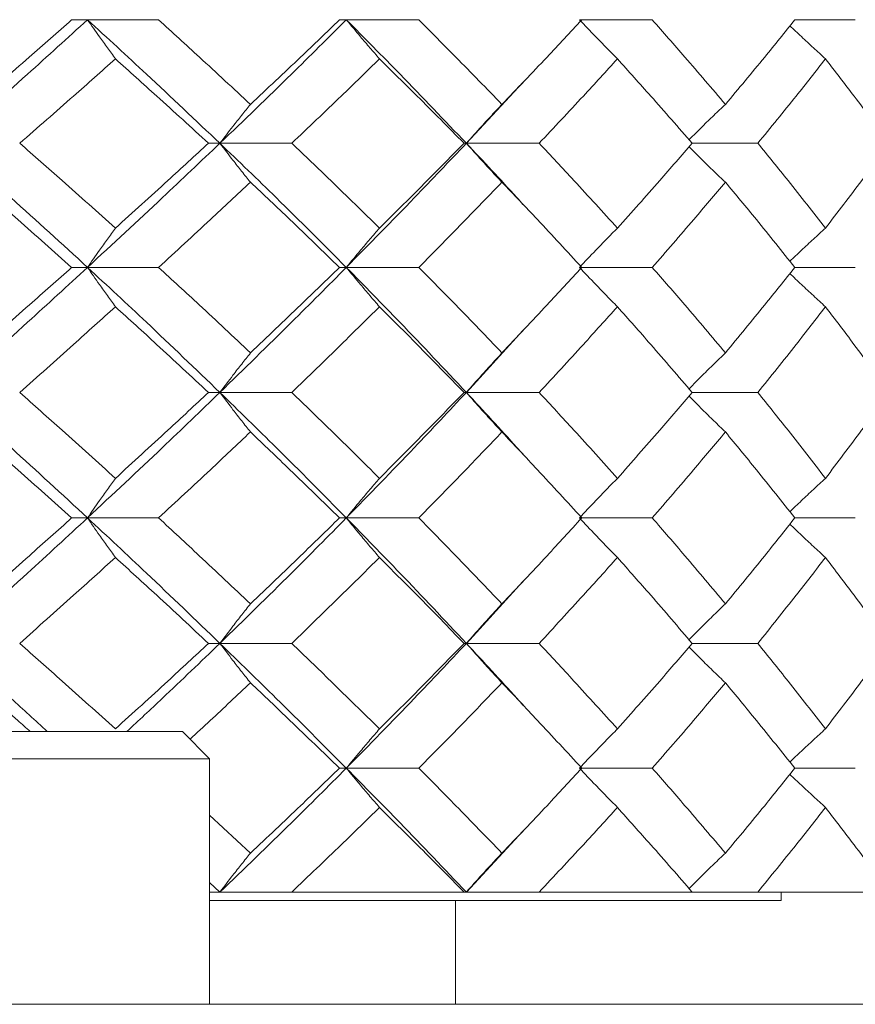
# Model space of a CAD drawing. Header units: inches. Extents: x 1.4 to 30, y 0.7 to 21.5.
# Tile 58 of 93: x 13.195 to 13.436, y 17.285 to 17.569. Entities that reach past the tile are written whole.
import ezdxf

# ---------------------------------------------------------------- set-up
doc = ezdxf.new("R2010")
doc.units = ezdxf.units.IN
doc.header["$MEASUREMENT"] = 0

msp = doc.modelspace()

# ---------------------------------------------------------------- linework, layer by layer
at = {"color": 7, "linetype": 'Continuous', "lineweight": 15}
for p, q in [((13.21463, 17.56868), (13.21005, 17.56868)), ((13.21463, 17.56868), (13.23513, 17.56868)), ((13.28931, 17.56868), (13.28733, 17.56868)), ((13.28931, 17.56868), (13.31022, 17.56868)), ((13.35659, 17.56868), (13.37759, 17.56868)), ((13.41871, 17.56868), (13.43617, 17.56868)), ((13.32394, 17.53301), (13.34028, 17.55058)), ((13.25282, 17.53301), (13.24954, 17.53301)), ((13.25282, 17.53301), (13.27357, 17.53301)), ((13.32394, 17.53301), (13.32328, 17.53301)), ((13.32394, 17.53301), (13.34494, 17.53301)), ((13.3891, 17.53301), (13.40804, 17.53301)), ((13.21463, 17.49719), (13.21005, 17.49719)), ((13.21463, 17.49719), (13.23513, 17.49719)), ((13.28931, 17.49719), (13.28733, 17.49719)), ((13.28931, 17.49719), (13.31022, 17.49719)), ((13.35659, 17.49719), (13.37759, 17.49719)), ((13.41871, 17.49719), (13.43617, 17.49719)), ((13.32394, 17.4611), (13.34028, 17.47893)), ((13.25282, 17.4611), (13.24954, 17.4611)), ((13.25282, 17.4611), (13.27357, 17.4611)), ((13.32394, 17.4611), (13.32328, 17.4611)), ((13.32394, 17.4611), (13.34494, 17.4611)), ((13.3891, 17.4611), (13.40804, 17.4611)), ((13.21463, 17.42488), (13.21005, 17.42488)), ((13.21463, 17.42488), (13.23513, 17.42488)), ((13.28931, 17.42488), (13.28733, 17.42488)), ((13.28931, 17.42488), (13.31022, 17.42488)), ((13.35659, 17.42488), (13.37759, 17.42488)), ((13.41871, 17.42488), (13.43617, 17.42488)), ((13.32394, 17.38868), (13.34028, 17.40654)), ((13.25282, 17.38868), (13.24954, 17.38868)), ((13.25282, 17.38868), (13.27357, 17.38868)), ((13.32394, 17.38868), (13.32328, 17.38868)), ((13.32394, 17.38868), (13.34494, 17.38868)), ((13.3891, 17.38868), (13.40804, 17.38868)), ((13.10813, 17.36324), (13.24199, 17.36324)), ((13.24986, 17.35537), (13.24199, 17.36324)), ((13.10026, 17.35537), (13.24986, 17.35537)), ((13.24986, 17.2845), (13.24986, 17.35537)), ((13.28931, 17.35265), (13.28733, 17.35265)), ((13.28931, 17.35265), (13.31022, 17.35265)), ((13.35659, 17.35265), (13.37759, 17.35265)), ((13.41871, 17.35265), (13.43617, 17.35265)), ((13.26164, 17.32813), (13.24986, 17.33908)), ((13.32394, 17.31691), (13.34028, 17.3345)), ((13.25282, 17.31691), (13.24986, 17.3197)), ((13.24986, 17.31691), (13.25282, 17.31691)), ((13.25282, 17.31691), (13.27357, 17.31691)), ((13.27357, 17.31691), (13.32328, 17.31691)), ((13.32328, 17.31691), (13.32394, 17.31691)), ((13.32394, 17.31691), (13.34494, 17.31691)), ((13.34494, 17.31691), (13.3891, 17.31691)), ((13.3891, 17.31691), (13.40804, 17.31691)), ((13.40804, 17.31691), (13.44596, 17.31691)), ((13.4148, 17.3145), (13.4148, 17.31691)), ((13.24986, 17.3145), (13.4148, 17.3145)), ((13.3208, 17.3145), (13.3208, 17.2845)), ((12.98958, 17.2845), (13.1985, 17.2845)), ((13.1985, 17.2845), (13.20874, 17.2845)), ((13.20874, 17.2845), (13.7426, 17.2845))]:
    msp.add_line(p, q, dxfattribs=at)
for points, knots in [([(13.17489, 17.53301), (13.1824, 17.53965), (13.19584, 17.55151), (13.20888, 17.56342), (13.21463, 17.56868)], [0, 0, 0, 0, 0.559075, 1, 1, 1, 1]), ([(13.18212, 17.54423), (13.18737, 17.54878), (13.19678, 17.55691), (13.20599, 17.56508), (13.21005, 17.56868)], [0, 0, 0, 0, 0.559215, 1, 1, 1, 1]), ([(13.22267, 17.5574), (13.2219, 17.55846), (13.22036, 17.56056), (13.21767, 17.56431), (13.21577, 17.56704), (13.21463, 17.56868)], [0, 0, 0, 0, 0.285309, 0.570618, 1, 1, 1, 1]), ([(13.25282, 17.53301), (13.24581, 17.53965), (13.23326, 17.55151), (13.22033, 17.56342), (13.21463, 17.56868)], [0, 0, 0, 0, 0.559075, 1, 1, 1, 1]), ([(13.26164, 17.54423), (13.25675, 17.54878), (13.248, 17.55691), (13.23907, 17.56508), (13.23513, 17.56868)], [0, 0, 0, 0, 0.559215, 1, 1, 1, 1]), ([(13.25282, 17.53301), (13.25975, 17.53965), (13.27214, 17.55151), (13.28405, 17.56342), (13.28931, 17.56868)], [0, 0, 0, 0, 0.5590747, 1, 1, 1, 1]), ([(13.26164, 17.54423), (13.26649, 17.54878), (13.27516, 17.55691), (13.28361, 17.56508), (13.28733, 17.56868)], [0, 0, 0, 0, 0.559215, 1, 1, 1, 1]), ([(13.29887, 17.5574), (13.29795, 17.55846), (13.29611, 17.56056), (13.29292, 17.56431), (13.29066, 17.56704), (13.28931, 17.56868)], [0, 0, 0, 0, 0.285309, 0.570618, 1, 1, 1, 1]), ([(13.32394, 17.53301), (13.31761, 17.53965), (13.30628, 17.55151), (13.2945, 17.56342), (13.28931, 17.56868)], [0, 0, 0, 0, 0.559075, 1, 1, 1, 1]), ([(13.33421, 17.54423), (13.3298, 17.54878), (13.3219, 17.55691), (13.31379, 17.56508), (13.31022, 17.56868)], [0, 0, 0, 0, 0.5592153, 1, 1, 1, 1]), ([(13.33421, 17.54423), (13.33858, 17.54878), (13.34638, 17.55691), (13.35393, 17.56508), (13.35725, 17.56868)], [0, 0, 0, 0, 0.559215, 1, 1, 1, 1]), ([(13.36753, 17.5574), (13.36648, 17.55846), (13.36438, 17.56056), (13.36073, 17.56431), (13.35814, 17.56704), (13.35659, 17.56868)], [0, 0, 0, 0, 0.2853089, 0.5706178, 1, 1, 1, 1]), ([(13.39869, 17.54423), (13.39482, 17.54878), (13.38791, 17.55691), (13.38074, 17.56508), (13.37759, 17.56868)], [0, 0, 0, 0, 0.559215, 1, 1, 1, 1]), ([(13.39869, 17.54423), (13.4025, 17.54878), (13.40931, 17.55691), (13.41584, 17.56508), (13.41871, 17.56868)], [0, 0, 0, 0, 0.559215, 1, 1, 1, 1]), ([(13.42756, 17.5574), (13.4264, 17.55846), (13.42407, 17.56057), (13.42064, 17.56373), (13.41839, 17.56587), (13.41729, 17.56691)], [0, 0, 0, 0, 0.337529, 0.675058, 1, 1, 1, 1]), ([(13.19506, 17.53301), (13.20026, 17.53756), (13.20956, 17.54568), (13.21866, 17.55382), (13.22267, 17.5574)], [0, 0, 0, 0, 0.559555, 1, 1, 1, 1]), ([(13.24954, 17.53301), (13.24457, 17.53756), (13.23571, 17.54568), (13.22666, 17.55382), (13.22267, 17.5574)], [0, 0, 0, 0, 0.559555, 1, 1, 1, 1]), ([(13.27357, 17.53301), (13.27835, 17.53756), (13.28689, 17.54568), (13.29521, 17.55382), (13.29887, 17.5574)], [0, 0, 0, 0, 0.559555, 1, 1, 1, 1]), ([(13.32328, 17.53301), (13.31879, 17.53756), (13.31075, 17.54568), (13.3025, 17.55382), (13.29887, 17.5574)], [0, 0, 0, 0, 0.559555, 1, 1, 1, 1]), ([(13.34494, 17.53301), (13.34922, 17.53756), (13.35687, 17.54568), (13.36427, 17.55382), (13.36753, 17.5574)], [0, 0, 0, 0, 0.559555, 1, 1, 1, 1]), ([(13.3891, 17.53301), (13.38515, 17.53756), (13.37807, 17.54568), (13.37075, 17.55382), (13.36753, 17.5574)], [0, 0, 0, 0, 0.559555, 1, 1, 1, 1]), ([(13.40804, 17.53301), (13.41176, 17.53756), (13.4184, 17.54568), (13.42476, 17.55382), (13.42756, 17.5574)], [0, 0, 0, 0, 0.559555, 1, 1, 1, 1]), ([(13.44596, 17.53301), (13.44261, 17.53756), (13.43661, 17.54568), (13.43033, 17.55382), (13.42756, 17.5574)], [0, 0, 0, 0, 0.559555, 1, 1, 1, 1]), ([(13.26164, 17.54423), (13.26079, 17.54318), (13.2591, 17.54108), (13.25615, 17.53735), (13.25407, 17.53464), (13.25282, 17.53301)], [0, 0, 0, 0, 0.285861, 0.571724, 1, 1, 1, 1]), ([(13.33421, 17.54423), (13.33322, 17.54318), (13.33125, 17.54108), (13.32782, 17.53735), (13.3254, 17.53464), (13.32394, 17.53301)], [0, 0, 0, 0, 0.285861, 0.571724, 1, 1, 1, 1]), ([(13.39869, 17.54423), (13.39757, 17.54318), (13.39535, 17.54107), (13.39185, 17.53769), (13.38947, 17.53533), (13.38819, 17.53406)], [0, 0, 0, 0, 0.314918, 0.629837, 1, 1, 1, 1]), ([(13.21463, 17.49719), (13.20731, 17.5039), (13.19425, 17.51587), (13.1808, 17.52778), (13.17489, 17.53301)], [0, 0, 0, 0, 0.561021, 1, 1, 1, 1]), ([(13.22267, 17.50852), (13.21756, 17.5131), (13.20845, 17.52128), (13.19915, 17.52943), (13.19506, 17.53301)], [0, 0, 0, 0, 0.560736, 1, 1, 1, 1]), ([(13.21463, 17.49719), (13.22188, 17.5039), (13.23478, 17.51587), (13.24732, 17.52778), (13.25282, 17.53301)], [0, 0, 0, 0, 0.561021, 1, 1, 1, 1]), ([(13.22267, 17.50852), (13.22774, 17.5131), (13.23678, 17.52128), (13.24564, 17.52943), (13.24954, 17.53301)], [0, 0, 0, 0, 0.560736, 1, 1, 1, 1]), ([(13.26164, 17.52176), (13.26079, 17.52281), (13.2591, 17.52492), (13.25616, 17.52866), (13.25407, 17.53138), (13.25282, 17.53301)], [0, 0, 0, 0, 0.285509, 0.571018, 1, 1, 1, 1]), ([(13.28931, 17.49719), (13.28261, 17.5039), (13.27068, 17.51587), (13.25827, 17.52778), (13.25282, 17.53301)], [0, 0, 0, 0, 0.561021, 1, 1, 1, 1]), ([(13.29887, 17.50852), (13.2942, 17.5131), (13.28588, 17.52128), (13.27733, 17.52943), (13.27357, 17.53301)], [0, 0, 0, 0, 0.560736, 1, 1, 1, 1]), ([(13.28931, 17.49719), (13.2959, 17.5039), (13.30767, 17.51587), (13.31898, 17.52778), (13.32394, 17.53301)], [0, 0, 0, 0, 0.561021, 1, 1, 1, 1]), ([(13.29887, 17.50852), (13.30349, 17.5131), (13.31173, 17.52128), (13.31976, 17.52943), (13.32328, 17.53301)], [0, 0, 0, 0, 0.560736, 1, 1, 1, 1]), ([(13.33421, 17.52176), (13.33323, 17.52281), (13.33125, 17.52492), (13.32783, 17.52866), (13.3254, 17.53138), (13.32394, 17.53301)], [0, 0, 0, 0, 0.285509, 0.571018, 1, 1, 1, 1]), ([(13.34027, 17.51538), (13.3397, 17.51603), (13.33442, 17.52192), (13.32888, 17.52779), (13.32394, 17.53301)], [0, 0, 0, 0, 0.109203, 1, 1, 1, 1]), ([(13.36753, 17.50852), (13.36337, 17.5131), (13.35597, 17.52128), (13.3483, 17.52943), (13.34494, 17.53301)], [0, 0, 0, 0, 0.560736, 1, 1, 1, 1]), ([(13.36753, 17.50852), (13.37163, 17.5131), (13.37894, 17.52128), (13.386, 17.52943), (13.3891, 17.53301)], [0, 0, 0, 0, 0.560736, 1, 1, 1, 1]), ([(13.39869, 17.52176), (13.39758, 17.52281), (13.39536, 17.52492), (13.39185, 17.52832), (13.38948, 17.53068), (13.38819, 17.53196)], [0, 0, 0, 0, 0.3145795, 0.629159, 1, 1, 1, 1]), ([(13.42756, 17.50852), (13.42399, 17.5131), (13.41762, 17.52128), (13.41096, 17.52943), (13.40804, 17.53301)], [0, 0, 0, 0, 0.560736, 1, 1, 1, 1]), ([(13.42756, 17.50852), (13.43108, 17.5131), (13.43734, 17.52128), (13.44333, 17.52943), (13.44596, 17.53301)], [0, 0, 0, 0, 0.560736, 1, 1, 1, 1]), ([(13.21005, 17.49719), (13.20488, 17.50179), (13.19566, 17.50999), (13.18625, 17.51817), (13.18212, 17.52176)], [0, 0, 0, 0, 0.560645, 1, 1, 1, 1]), ([(13.23513, 17.49719), (13.24014, 17.50179), (13.24906, 17.50999), (13.2578, 17.51817), (13.26164, 17.52176)], [0, 0, 0, 0, 0.560645, 1, 1, 1, 1]), ([(13.28733, 17.49719), (13.28259, 17.50179), (13.27413, 17.50999), (13.26545, 17.51817), (13.26164, 17.52176)], [0, 0, 0, 0, 0.560645, 1, 1, 1, 1]), ([(13.31022, 17.49719), (13.31476, 17.50179), (13.32286, 17.50999), (13.33075, 17.51817), (13.33421, 17.52176)], [0, 0, 0, 0, 0.560645, 1, 1, 1, 1]), ([(13.35725, 17.49719), (13.35301, 17.50179), (13.34546, 17.50999), (13.33764, 17.51817), (13.33421, 17.52176)], [0, 0, 0, 0, 0.560645, 1, 1, 1, 1]), ([(13.37759, 17.49719), (13.3816, 17.50179), (13.38875, 17.50999), (13.39565, 17.51817), (13.39869, 17.52176)], [0, 0, 0, 0, 0.560645, 1, 1, 1, 1]), ([(13.41871, 17.49719), (13.41505, 17.50179), (13.40851, 17.50999), (13.40168, 17.51817), (13.39869, 17.52176)], [0, 0, 0, 0, 0.560645, 1, 1, 1, 1]), ([(13.22267, 17.50852), (13.2219, 17.50746), (13.22036, 17.50534), (13.21768, 17.50158), (13.21578, 17.49884), (13.21463, 17.49719)], [0, 0, 0, 0, 0.284841, 0.569681, 1, 1, 1, 1]), ([(13.29887, 17.50852), (13.29795, 17.50746), (13.29612, 17.50534), (13.29293, 17.50158), (13.29067, 17.49884), (13.28931, 17.49719)], [0, 0, 0, 0, 0.284841, 0.569681, 1, 1, 1, 1]), ([(13.36753, 17.50852), (13.36648, 17.50746), (13.36438, 17.50534), (13.36073, 17.50158), (13.35815, 17.49884), (13.35659, 17.49719)], [0, 0, 0, 0, 0.284841, 0.569681, 1, 1, 1, 1]), ([(13.42756, 17.50852), (13.4264, 17.50746), (13.42407, 17.50534), (13.42065, 17.50216), (13.4184, 17.50001), (13.41729, 17.49896)], [0, 0, 0, 0, 0.33688, 0.67376, 1, 1, 1, 1]), ([(13.17489, 17.4611), (13.18241, 17.46785), (13.19583, 17.4799), (13.20889, 17.49191), (13.21463, 17.49719)], [0, 0, 0, 0, 0.560594, 1, 1, 1, 1]), ([(13.18212, 17.47249), (13.18738, 17.47711), (13.19677, 17.48535), (13.206, 17.49357), (13.21005, 17.49719)], [0, 0, 0, 0, 0.560447, 1, 1, 1, 1]), ([(13.22267, 17.48583), (13.2219, 17.4869), (13.22036, 17.48902), (13.21768, 17.49279), (13.21578, 17.49554), (13.21463, 17.49719)], [0, 0, 0, 0, 0.2845988, 0.5691977, 1, 1, 1, 1]), ([(13.25282, 17.4611), (13.2458, 17.46785), (13.23328, 17.4799), (13.22032, 17.49191), (13.21463, 17.49719)], [0, 0, 0, 0, 0.560594, 1, 1, 1, 1]), ([(13.26164, 17.47249), (13.25674, 17.47711), (13.24801, 17.48535), (13.23906, 17.49357), (13.23513, 17.49719)], [0, 0, 0, 0, 0.560447, 1, 1, 1, 1]), ([(13.25282, 17.4611), (13.25975, 17.46785), (13.27212, 17.4799), (13.28406, 17.49191), (13.28931, 17.49719)], [0, 0, 0, 0, 0.560594, 1, 1, 1, 1]), ([(13.26164, 17.47249), (13.26649, 17.47711), (13.27515, 17.48535), (13.28361, 17.49357), (13.28733, 17.49719)], [0, 0, 0, 0, 0.560447, 1, 1, 1, 1]), ([(13.29887, 17.48583), (13.29795, 17.4869), (13.29612, 17.48902), (13.29293, 17.49279), (13.29067, 17.49554), (13.28931, 17.49719)], [0, 0, 0, 0, 0.284599, 0.569198, 1, 1, 1, 1]), ([(13.32394, 17.4611), (13.3176, 17.46785), (13.3063, 17.4799), (13.29449, 17.49191), (13.28931, 17.49719)], [0, 0, 0, 0, 0.5605943, 1, 1, 1, 1]), ([(13.33421, 17.47249), (13.32979, 17.47711), (13.32191, 17.48535), (13.31379, 17.49357), (13.31022, 17.49719)], [0, 0, 0, 0, 0.560447, 1, 1, 1, 1]), ([(13.33421, 17.47249), (13.33858, 17.47711), (13.34637, 17.48535), (13.35393, 17.49357), (13.35725, 17.49719)], [0, 0, 0, 0, 0.560447, 1, 1, 1, 1]), ([(13.36753, 17.48583), (13.36648, 17.4869), (13.36439, 17.48902), (13.36074, 17.49279), (13.35815, 17.49554), (13.35659, 17.49719)], [0, 0, 0, 0, 0.284599, 0.569198, 1, 1, 1, 1]), ([(13.39869, 17.47249), (13.39482, 17.47711), (13.38791, 17.48535), (13.38074, 17.49357), (13.37759, 17.49719)], [0, 0, 0, 0, 0.560447, 1, 1, 1, 1]), ([(13.39869, 17.47249), (13.4025, 17.47711), (13.4093, 17.48535), (13.41584, 17.49357), (13.41871, 17.49719)], [0, 0, 0, 0, 0.560447, 1, 1, 1, 1]), ([(13.42756, 17.48583), (13.4264, 17.4869), (13.42408, 17.48902), (13.42065, 17.49221), (13.4184, 17.49436), (13.41729, 17.49541)], [0, 0, 0, 0, 0.336696, 0.673392, 1, 1, 1, 1]), ([(13.19506, 17.4611), (13.20026, 17.46572), (13.20955, 17.47397), (13.21866, 17.48221), (13.22267, 17.48583)], [0, 0, 0, 0, 0.560356, 1, 1, 1, 1]), ([(13.24954, 17.4611), (13.24457, 17.46572), (13.23571, 17.47397), (13.22665, 17.48221), (13.22267, 17.48583)], [0, 0, 0, 0, 0.560356, 1, 1, 1, 1]), ([(13.27357, 17.4611), (13.27835, 17.46572), (13.28688, 17.47397), (13.29521, 17.48221), (13.29887, 17.48583)], [0, 0, 0, 0, 0.560356, 1, 1, 1, 1]), ([(13.32328, 17.4611), (13.31879, 17.46572), (13.31076, 17.47397), (13.3025, 17.48221), (13.29887, 17.48583)], [0, 0, 0, 0, 0.560356, 1, 1, 1, 1]), ([(13.34494, 17.4611), (13.34922, 17.46572), (13.35687, 17.47397), (13.36427, 17.48221), (13.36753, 17.48583)], [0, 0, 0, 0, 0.560356, 1, 1, 1, 1]), ([(13.3891, 17.4611), (13.38514, 17.46572), (13.37808, 17.47397), (13.37075, 17.48221), (13.36753, 17.48583)], [0, 0, 0, 0, 0.560356, 1, 1, 1, 1]), ([(13.40804, 17.4611), (13.41176, 17.46572), (13.4184, 17.47397), (13.42476, 17.48221), (13.42756, 17.48583)], [0, 0, 0, 0, 0.560356, 1, 1, 1, 1]), ([(13.44596, 17.4611), (13.4426, 17.46572), (13.43661, 17.47397), (13.43033, 17.48221), (13.42756, 17.48583)], [0, 0, 0, 0, 0.560356, 1, 1, 1, 1]), ([(13.26164, 17.47249), (13.2608, 17.47143), (13.25911, 17.46931), (13.25617, 17.46552), (13.25408, 17.46276), (13.25282, 17.4611)], [0, 0, 0, 0, 0.284211, 0.568422, 1, 1, 1, 1]), ([(13.33421, 17.47249), (13.33323, 17.47143), (13.33127, 17.46931), (13.32784, 17.46552), (13.32541, 17.46276), (13.32394, 17.4611)], [0, 0, 0, 0, 0.284211, 0.568422, 1, 1, 1, 1]), ([(13.39869, 17.47249), (13.39758, 17.47143), (13.39537, 17.46931), (13.39187, 17.46587), (13.38948, 17.46347), (13.38819, 17.46216)], [0, 0, 0, 0, 0.313104, 0.626208, 1, 1, 1, 1]), ([(13.21463, 17.42488), (13.20731, 17.43165), (13.19424, 17.44372), (13.1808, 17.45579), (13.17489, 17.4611)], [0, 0, 0, 0, 0.560166, 1, 1, 1, 1]), ([(13.22267, 17.4363), (13.21756, 17.44093), (13.20845, 17.4492), (13.19915, 17.45746), (13.19506, 17.4611)], [0, 0, 0, 0, 0.560157, 1, 1, 1, 1]), ([(13.21463, 17.42488), (13.22187, 17.43165), (13.2348, 17.44372), (13.24732, 17.45579), (13.25282, 17.4611)], [0, 0, 0, 0, 0.560166, 1, 1, 1, 1]), ([(13.22267, 17.4363), (13.22774, 17.44093), (13.23678, 17.4492), (13.24564, 17.45746), (13.24954, 17.4611)], [0, 0, 0, 0, 0.560157, 1, 1, 1, 1]), ([(13.26164, 17.44969), (13.2608, 17.45075), (13.25911, 17.45288), (13.25617, 17.45667), (13.25408, 17.45943), (13.25282, 17.4611)], [0, 0, 0, 0, 0.284098, 0.568196, 1, 1, 1, 1]), ([(13.28931, 17.42488), (13.28262, 17.43165), (13.27067, 17.44372), (13.25827, 17.45579), (13.25282, 17.4611)], [0, 0, 0, 0, 0.560166, 1, 1, 1, 1]), ([(13.29887, 17.4363), (13.2942, 17.44093), (13.28587, 17.4492), (13.27733, 17.45746), (13.27357, 17.4611)], [0, 0, 0, 0, 0.560157, 1, 1, 1, 1]), ([(13.28931, 17.42488), (13.2959, 17.43165), (13.30768, 17.44372), (13.31897, 17.45579), (13.32394, 17.4611)], [0, 0, 0, 0, 0.560166, 1, 1, 1, 1]), ([(13.29887, 17.4363), (13.30349, 17.44093), (13.31173, 17.4492), (13.31975, 17.45746), (13.32328, 17.4611)], [0, 0, 0, 0, 0.560157, 1, 1, 1, 1]), ([(13.33421, 17.44969), (13.33323, 17.45075), (13.33127, 17.45288), (13.32784, 17.45667), (13.32541, 17.45943), (13.32394, 17.4611)], [0, 0, 0, 0, 0.2840981, 0.5681962, 1, 1, 1, 1]), ([(13.34028, 17.44324), (13.3397, 17.44388), (13.33442, 17.44984), (13.32888, 17.45579), (13.32394, 17.4611)], [0, 0, 0, 0, 0.108224, 1, 1, 1, 1]), ([(13.36753, 17.4363), (13.36338, 17.44093), (13.35597, 17.4492), (13.34831, 17.45746), (13.34494, 17.4611)], [0, 0, 0, 0, 0.560157, 1, 1, 1, 1]), ([(13.36753, 17.4363), (13.37162, 17.44093), (13.37894, 17.4492), (13.386, 17.45746), (13.3891, 17.4611)], [0, 0, 0, 0, 0.560157, 1, 1, 1, 1]), ([(13.39869, 17.44969), (13.39758, 17.45075), (13.39537, 17.45288), (13.39187, 17.45632), (13.38949, 17.45872), (13.38819, 17.46003)], [0, 0, 0, 0, 0.313027, 0.626054, 1, 1, 1, 1]), ([(13.42756, 17.4363), (13.42399, 17.44093), (13.41762, 17.4492), (13.41097, 17.45746), (13.40804, 17.4611)], [0, 0, 0, 0, 0.560157, 1, 1, 1, 1]), ([(13.42756, 17.4363), (13.43107, 17.44093), (13.43734, 17.4492), (13.44333, 17.45746), (13.44596, 17.4611)], [0, 0, 0, 0, 0.560157, 1, 1, 1, 1]), ([(13.21005, 17.42488), (13.20488, 17.42951), (13.19565, 17.43778), (13.18625, 17.44605), (13.18212, 17.44969)], [0, 0, 0, 0, 0.560066, 1, 1, 1, 1]), ([(13.23513, 17.42488), (13.24013, 17.42951), (13.24906, 17.43778), (13.2578, 17.44605), (13.26164, 17.44969)], [0, 0, 0, 0, 0.560066, 1, 1, 1, 1]), ([(13.28733, 17.42488), (13.28259, 17.42951), (13.27413, 17.43778), (13.26545, 17.44605), (13.26164, 17.44969)], [0, 0, 0, 0, 0.560066, 1, 1, 1, 1]), ([(13.31022, 17.42488), (13.31476, 17.42951), (13.32287, 17.43778), (13.33075, 17.44605), (13.33421, 17.44969)], [0, 0, 0, 0, 0.560066, 1, 1, 1, 1]), ([(13.35725, 17.42488), (13.35302, 17.42951), (13.34545, 17.43778), (13.33765, 17.44605), (13.33421, 17.44969)], [0, 0, 0, 0, 0.560066, 1, 1, 1, 1]), ([(13.37759, 17.42488), (13.3816, 17.42951), (13.38875, 17.43778), (13.39565, 17.44605), (13.39869, 17.44969)], [0, 0, 0, 0, 0.560066, 1, 1, 1, 1]), ([(13.41871, 17.42488), (13.41505, 17.42951), (13.4085, 17.43778), (13.40168, 17.44605), (13.39869, 17.44969)], [0, 0, 0, 0, 0.560066, 1, 1, 1, 1]), ([(13.22267, 17.4363), (13.2219, 17.43524), (13.22037, 17.43311), (13.21768, 17.42931), (13.21578, 17.42655), (13.21463, 17.42488)], [0, 0, 0, 0, 0.283992, 0.567985, 1, 1, 1, 1]), ([(13.29887, 17.4363), (13.29795, 17.43524), (13.29613, 17.43311), (13.29294, 17.42931), (13.29067, 17.42655), (13.28931, 17.42488)], [0, 0, 0, 0, 0.2839923, 0.5679846, 1, 1, 1, 1]), ([(13.36753, 17.4363), (13.36648, 17.43524), (13.36439, 17.43311), (13.36074, 17.42931), (13.35815, 17.42655), (13.35659, 17.42488)], [0, 0, 0, 0, 0.283992, 0.567985, 1, 1, 1, 1]), ([(13.42756, 17.4363), (13.4264, 17.43524), (13.42409, 17.43311), (13.42066, 17.4299), (13.4184, 17.42774), (13.41729, 17.42666)], [0, 0, 0, 0, 0.335891, 0.671783, 1, 1, 1, 1]), ([(13.17489, 17.38868), (13.18241, 17.39543), (13.19584, 17.40749), (13.20889, 17.41957), (13.21463, 17.42488)], [0, 0, 0, 0, 0.559738, 1, 1, 1, 1]), ([(13.18212, 17.40008), (13.18738, 17.40471), (13.19677, 17.41297), (13.20599, 17.42124), (13.21005, 17.42488)], [0, 0, 0, 0, 0.5598669, 1, 1, 1, 1]), ([(13.22267, 17.41346), (13.2219, 17.41453), (13.22037, 17.41665), (13.21768, 17.42045), (13.21578, 17.42321), (13.21463, 17.42488)], [0, 0, 0, 0, 0.2840084, 0.5680169, 1, 1, 1, 1]), ([(13.25282, 17.38868), (13.2458, 17.39543), (13.23327, 17.40749), (13.22033, 17.41957), (13.21463, 17.42488)], [0, 0, 0, 0, 0.559738, 1, 1, 1, 1]), ([(13.26164, 17.40008), (13.25674, 17.40471), (13.248, 17.41297), (13.23907, 17.42124), (13.23513, 17.42488)], [0, 0, 0, 0, 0.559867, 1, 1, 1, 1]), ([(13.25282, 17.38868), (13.25975, 17.39543), (13.27213, 17.40749), (13.28406, 17.41957), (13.28931, 17.42488)], [0, 0, 0, 0, 0.5597377, 1, 1, 1, 1]), ([(13.26164, 17.40008), (13.26649, 17.40471), (13.27516, 17.41297), (13.28361, 17.42124), (13.28733, 17.42488)], [0, 0, 0, 0, 0.559867, 1, 1, 1, 1]), ([(13.29887, 17.41346), (13.29795, 17.41453), (13.29613, 17.41665), (13.29294, 17.42045), (13.29067, 17.42321), (13.28931, 17.42488)], [0, 0, 0, 0, 0.284008, 0.568017, 1, 1, 1, 1]), ([(13.32394, 17.38868), (13.31761, 17.39543), (13.30629, 17.40749), (13.2945, 17.41957), (13.28931, 17.42488)], [0, 0, 0, 0, 0.559738, 1, 1, 1, 1]), ([(13.33421, 17.40008), (13.32979, 17.40471), (13.32191, 17.41297), (13.31379, 17.42124), (13.31022, 17.42488)], [0, 0, 0, 0, 0.559867, 1, 1, 1, 1]), ([(13.33421, 17.40008), (13.33858, 17.40471), (13.34638, 17.41297), (13.35393, 17.42124), (13.35725, 17.42488)], [0, 0, 0, 0, 0.559867, 1, 1, 1, 1]), ([(13.36753, 17.41346), (13.36648, 17.41453), (13.36439, 17.41665), (13.36074, 17.42045), (13.35815, 17.42321), (13.35659, 17.42488)], [0, 0, 0, 0, 0.284008, 0.568017, 1, 1, 1, 1]), ([(13.39869, 17.40008), (13.39482, 17.40471), (13.38791, 17.41297), (13.38074, 17.42124), (13.37759, 17.42488)], [0, 0, 0, 0, 0.559867, 1, 1, 1, 1]), ([(13.39869, 17.40008), (13.4025, 17.40471), (13.4093, 17.41297), (13.41584, 17.42124), (13.41871, 17.42488)], [0, 0, 0, 0, 0.559867, 1, 1, 1, 1]), ([(13.42756, 17.41346), (13.4264, 17.41453), (13.42409, 17.41665), (13.42066, 17.41986), (13.41841, 17.42203), (13.41729, 17.4231)], [0, 0, 0, 0, 0.3359989, 0.671998, 1, 1, 1, 1]), ([(13.19506, 17.38868), (13.20026, 17.3933), (13.20955, 17.40156), (13.21866, 17.40982), (13.22267, 17.41346)], [0, 0, 0, 0, 0.559775, 1, 1, 1, 1]), ([(13.24954, 17.38868), (13.24457, 17.3933), (13.23571, 17.40156), (13.22666, 17.40982), (13.22267, 17.41346)], [0, 0, 0, 0, 0.559775, 1, 1, 1, 1]), ([(13.27357, 17.38868), (13.27835, 17.3933), (13.28689, 17.40156), (13.29521, 17.40982), (13.29887, 17.41346)], [0, 0, 0, 0, 0.559775, 1, 1, 1, 1]), ([(13.32328, 17.38868), (13.31879, 17.3933), (13.31076, 17.40156), (13.3025, 17.40982), (13.29887, 17.41346)], [0, 0, 0, 0, 0.559775, 1, 1, 1, 1]), ([(13.34494, 17.38868), (13.34922, 17.3933), (13.35687, 17.40156), (13.36427, 17.40982), (13.36753, 17.41346)], [0, 0, 0, 0, 0.559775, 1, 1, 1, 1]), ([(13.3891, 17.38868), (13.38515, 17.3933), (13.37808, 17.40156), (13.37075, 17.40982), (13.36753, 17.41346)], [0, 0, 0, 0, 0.559775, 1, 1, 1, 1]), ([(13.40804, 17.38868), (13.41176, 17.3933), (13.4184, 17.40156), (13.42476, 17.40982), (13.42756, 17.41346)], [0, 0, 0, 0, 0.559775, 1, 1, 1, 1]), ([(13.44596, 17.38868), (13.44261, 17.3933), (13.43661, 17.40156), (13.43033, 17.40982), (13.42756, 17.41346)], [0, 0, 0, 0, 0.559775, 1, 1, 1, 1]), ([(13.26164, 17.40008), (13.2608, 17.39902), (13.25911, 17.39689), (13.25617, 17.3931), (13.25408, 17.39035), (13.25282, 17.38868)], [0, 0, 0, 0, 0.2841848, 0.5683696, 1, 1, 1, 1]), ([(13.33421, 17.40008), (13.33323, 17.39902), (13.33127, 17.39689), (13.32784, 17.3931), (13.32541, 17.39035), (13.32394, 17.38868)], [0, 0, 0, 0, 0.284185, 0.56837, 1, 1, 1, 1]), ([(13.39869, 17.40008), (13.39758, 17.39902), (13.39537, 17.39689), (13.39187, 17.39345), (13.38948, 17.39105), (13.38819, 17.38975)], [0, 0, 0, 0, 0.313081, 0.626163, 1, 1, 1, 1]), ([(13.20303, 17.36324), (13.19955, 17.36642), (13.19031, 17.37489), (13.18082, 17.38338), (13.17489, 17.38868)], [0, 0, 0, 0, 0.375567, 1, 1, 1, 1]), ([(13.22267, 17.36398), (13.21757, 17.36858), (13.20844, 17.37681), (13.19915, 17.38505), (13.19506, 17.38868)], [0, 0, 0, 0, 0.559577, 1, 1, 1, 1]), ([(13.22267, 17.36398), (13.22774, 17.36858), (13.23679, 17.37681), (13.24564, 17.38505), (13.24954, 17.38868)], [0, 0, 0, 0, 0.559577, 1, 1, 1, 1]), ([(13.22598, 17.36324), (13.2294, 17.36642), (13.23852, 17.37489), (13.24732, 17.38338), (13.25282, 17.38868)], [0, 0, 0, 0, 0.375567, 1, 1, 1, 1]), ([(13.26164, 17.3773), (13.2608, 17.37836), (13.25911, 17.38048), (13.25616, 17.38427), (13.25408, 17.38702), (13.25282, 17.38868)], [0, 0, 0, 0, 0.28433, 0.56866, 1, 1, 1, 1]), ([(13.28931, 17.35265), (13.28262, 17.35935), (13.27066, 17.37135), (13.25828, 17.38338), (13.25282, 17.38868)], [0, 0, 0, 0, 0.55931, 1, 1, 1, 1]), ([(13.29887, 17.36398), (13.2942, 17.36858), (13.28587, 17.37681), (13.27733, 17.38505), (13.27357, 17.38868)], [0, 0, 0, 0, 0.559577, 1, 1, 1, 1]), ([(13.28931, 17.35265), (13.2959, 17.35935), (13.30768, 17.37135), (13.31897, 17.38338), (13.32394, 17.38868)], [0, 0, 0, 0, 0.55931, 1, 1, 1, 1]), ([(13.29887, 17.36398), (13.30349, 17.36858), (13.31174, 17.37681), (13.31975, 17.38505), (13.32328, 17.38868)], [0, 0, 0, 0, 0.559577, 1, 1, 1, 1]), ([(13.33421, 17.3773), (13.33323, 17.37836), (13.33126, 17.38048), (13.32783, 17.38427), (13.32541, 17.38702), (13.32394, 17.38868)], [0, 0, 0, 0, 0.28433, 0.56866, 1, 1, 1, 1]), ([(13.34028, 17.37088), (13.33971, 17.37151), (13.33442, 17.37744), (13.32888, 17.38338), (13.32394, 17.38868)], [0, 0, 0, 0, 0.107164, 1, 1, 1, 1]), ([(13.36753, 17.36398), (13.36338, 17.36858), (13.35596, 17.37681), (13.34831, 17.38505), (13.34494, 17.38868)], [0, 0, 0, 0, 0.559577, 1, 1, 1, 1]), ([(13.36753, 17.36398), (13.37162, 17.36858), (13.37894, 17.37681), (13.386, 17.38505), (13.3891, 17.38868)], [0, 0, 0, 0, 0.559577, 1, 1, 1, 1]), ([(13.39869, 17.3773), (13.39758, 17.37836), (13.39537, 17.38048), (13.39186, 17.38392), (13.38948, 17.38631), (13.38819, 17.38762)], [0, 0, 0, 0, 0.3132803, 0.6265607, 1, 1, 1, 1]), ([(13.42756, 17.36398), (13.42399, 17.36858), (13.41761, 17.37681), (13.41097, 17.38505), (13.40804, 17.38868)], [0, 0, 0, 0, 0.559577, 1, 1, 1, 1]), ([(13.42756, 17.36398), (13.43107, 17.36858), (13.43735, 17.37681), (13.44333, 17.38505), (13.44596, 17.38868)], [0, 0, 0, 0, 0.559577, 1, 1, 1, 1]), ([(13.1981, 17.36324), (13.1969, 17.3643), (13.19163, 17.36898), (13.18626, 17.37367), (13.18212, 17.3773)], [0, 0, 0, 0, 0.22712, 1, 1, 1, 1]), ([(13.24421, 17.36102), (13.24617, 17.36282), (13.25205, 17.36824), (13.2578, 17.37367), (13.26164, 17.3773)], [0, 0, 0, 0, 0.332541, 1, 1, 1, 1]), ([(13.28733, 17.35265), (13.28259, 17.35724), (13.27412, 17.36545), (13.26546, 17.37367), (13.26164, 17.3773)], [0, 0, 0, 0, 0.559485, 1, 1, 1, 1]), ([(13.31022, 17.35265), (13.31476, 17.35724), (13.32287, 17.36545), (13.33074, 17.37367), (13.33421, 17.3773)], [0, 0, 0, 0, 0.559485, 1, 1, 1, 1]), ([(13.35725, 17.35265), (13.35302, 17.35724), (13.34545, 17.36545), (13.33765, 17.37367), (13.33421, 17.3773)], [0, 0, 0, 0, 0.559485, 1, 1, 1, 1]), ([(13.37759, 17.35265), (13.38159, 17.35724), (13.38876, 17.36545), (13.39565, 17.37367), (13.39869, 17.3773)], [0, 0, 0, 0, 0.559485, 1, 1, 1, 1]), ([(13.41871, 17.35265), (13.41505, 17.35724), (13.4085, 17.36545), (13.40169, 17.37367), (13.39869, 17.3773)], [0, 0, 0, 0, 0.559485, 1, 1, 1, 1]), ([(13.29887, 17.36398), (13.29795, 17.36292), (13.29612, 17.3608), (13.29293, 17.35703), (13.29067, 17.35429), (13.28931, 17.35265)], [0, 0, 0, 0, 0.2847881, 0.5695763, 1, 1, 1, 1]), ([(13.36753, 17.36398), (13.36648, 17.36292), (13.36439, 17.3608), (13.36073, 17.35703), (13.35815, 17.35429), (13.35659, 17.35265)], [0, 0, 0, 0, 0.284788, 0.569576, 1, 1, 1, 1]), ([(13.42756, 17.36398), (13.4264, 17.36292), (13.42408, 17.3608), (13.42065, 17.35762), (13.4184, 17.35547), (13.41729, 17.35441)], [0, 0, 0, 0, 0.336839, 0.673678, 1, 1, 1, 1]), ([(13.25282, 17.31691), (13.25975, 17.32355), (13.27214, 17.33544), (13.28405, 17.34738), (13.28931, 17.35265)], [0, 0, 0, 0, 0.558883, 1, 1, 1, 1]), ([(13.26164, 17.32813), (13.26649, 17.3327), (13.27516, 17.34085), (13.28361, 17.34904), (13.28733, 17.35265)], [0, 0, 0, 0, 0.5592875, 1, 1, 1, 1]), ([(13.29887, 17.34134), (13.29795, 17.3424), (13.29612, 17.34451), (13.29292, 17.34827), (13.29067, 17.351), (13.28931, 17.35265)], [0, 0, 0, 0, 0.285062, 0.570124, 1, 1, 1, 1]), ([(13.32394, 17.31691), (13.31761, 17.32355), (13.30628, 17.33544), (13.2945, 17.34738), (13.28931, 17.35265)], [0, 0, 0, 0, 0.558883, 1, 1, 1, 1]), ([(13.33421, 17.32813), (13.3298, 17.3327), (13.3219, 17.34085), (13.31379, 17.34904), (13.31022, 17.35265)], [0, 0, 0, 0, 0.559287, 1, 1, 1, 1]), ([(13.33421, 17.32813), (13.33858, 17.3327), (13.34638, 17.34085), (13.35393, 17.34904), (13.35725, 17.35265)], [0, 0, 0, 0, 0.559287, 1, 1, 1, 1]), ([(13.36753, 17.34134), (13.36648, 17.3424), (13.36438, 17.34451), (13.36073, 17.34827), (13.35815, 17.351), (13.35659, 17.35265)], [0, 0, 0, 0, 0.285062, 0.570124, 1, 1, 1, 1]), ([(13.39869, 17.32813), (13.39482, 17.3327), (13.38791, 17.34085), (13.38074, 17.34904), (13.37759, 17.35265)], [0, 0, 0, 0, 0.559287, 1, 1, 1, 1]), ([(13.39869, 17.32813), (13.4025, 17.3327), (13.40931, 17.34085), (13.41584, 17.34904), (13.41871, 17.35265)], [0, 0, 0, 0, 0.559287, 1, 1, 1, 1]), ([(13.42756, 17.34134), (13.4264, 17.3424), (13.42407, 17.34451), (13.42064, 17.34768), (13.4184, 17.34982), (13.41729, 17.35088)], [0, 0, 0, 0, 0.337239, 0.674477, 1, 1, 1, 1]), ([(13.27357, 17.31691), (13.27835, 17.32146), (13.28689, 17.32959), (13.2952, 17.33775), (13.29887, 17.34134)], [0, 0, 0, 0, 0.559197, 1, 1, 1, 1]), ([(13.32328, 17.31691), (13.31879, 17.32146), (13.31075, 17.32959), (13.3025, 17.33775), (13.29887, 17.34134)], [0, 0, 0, 0, 0.559197, 1, 1, 1, 1]), ([(13.34494, 17.31691), (13.34922, 17.32146), (13.35688, 17.32959), (13.36427, 17.33775), (13.36753, 17.34134)], [0, 0, 0, 0, 0.559197, 1, 1, 1, 1]), ([(13.3891, 17.31691), (13.38515, 17.32146), (13.37807, 17.32959), (13.37075, 17.33775), (13.36753, 17.34134)], [0, 0, 0, 0, 0.559197, 1, 1, 1, 1]), ([(13.40804, 17.31691), (13.41176, 17.32146), (13.4184, 17.32959), (13.42476, 17.33775), (13.42756, 17.34134)], [0, 0, 0, 0, 0.559197, 1, 1, 1, 1]), ([(13.44596, 17.31691), (13.44261, 17.32146), (13.4366, 17.32959), (13.43033, 17.33775), (13.42756, 17.34134)], [0, 0, 0, 0, 0.559197, 1, 1, 1, 1]), ([(13.26164, 17.32813), (13.26079, 17.32708), (13.2591, 17.32497), (13.25615, 17.32124), (13.25407, 17.31853), (13.25282, 17.31691)], [0, 0, 0, 0, 0.2858, 0.571601, 1, 1, 1, 1]), ([(13.33421, 17.32813), (13.33322, 17.32708), (13.33125, 17.32497), (13.32782, 17.32124), (13.3254, 17.31853), (13.32394, 17.31691)], [0, 0, 0, 0, 0.2858, 0.571601, 1, 1, 1, 1]), ([(13.39869, 17.32813), (13.39757, 17.32708), (13.39535, 17.32497), (13.39185, 17.32159), (13.38947, 17.31923), (13.38819, 17.31796)], [0, 0, 0, 0, 0.314864, 0.629727, 1, 1, 1, 1])]:
    msp.add_open_spline(points, degree=3, knots=knots, dxfattribs=at)

doc.saveas('drawing.dxf')
